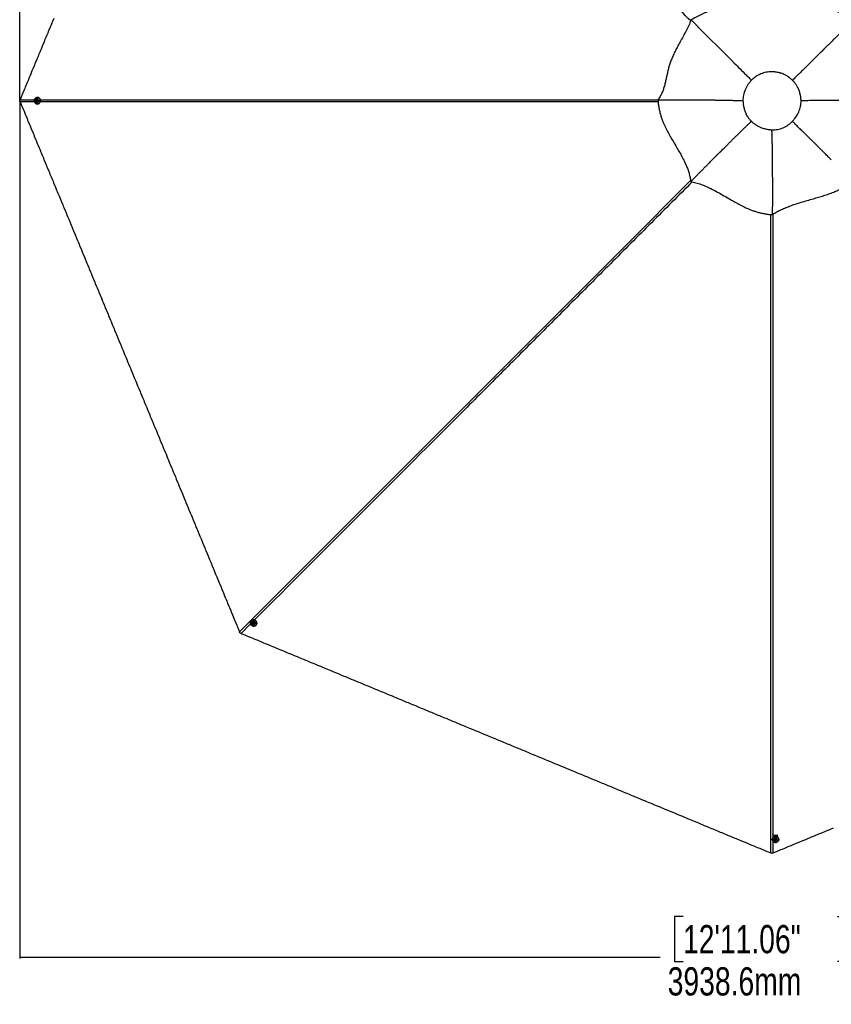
# Model space of a CAD drawing. Header units: millimetres. Extents: x 20 to 26560, y 40 to 18133.
# Tile 50 of 97: x 1221 to 5538, y 8462 to 13695. Entities that reach past the tile are written whole.
import ezdxf

# ---------------------------------------------------------------- set-up
doc = ezdxf.new("R2010")
doc.units = ezdxf.units.MM
doc.header["$LTSCALE"] = 2
doc.layers.add('COMPONENT_GEOMETRY', color=7, linetype='Continuous')
doc.styles.add('SLDTEXTSTYLE0', font='TXT', dxfattribs={"width": 0.75})
doc.dimstyles.new('SLDDIMSTYLE0', dxfattribs={"dimtxt": 150, "dimasz": 6.604, "dimexe": 0, "dimexo": 0.0625, "dimgap": 37.5, "dimtad": 0, "dimtih": 1, "dimtoh": 1, "dimdec": 1, "dimrnd": 1e-09, "dimzin": 12, "dimdsep": 46, "dimtxsty": 'SLDTEXTSTYLE0', "dimsah": 1, "dimcen": 0.09, "dimadec": 0, "dimazin": 3, "dimtfac": 1, "dimtdec": 1, "dimtofl": 0, "dimtmove": 0, "dimatfit": 3, "dimfxl": 1, "dimfrac": 2, "dimtolj": 1, "dimtzin": 12, "dimarcsym": 0})
doc.dimstyles.new('SLDDIMSTYLE1', dxfattribs={"dimtxt": 150, "dimasz": 6.604, "dimexe": 0, "dimexo": 0.0625, "dimgap": 37.5, "dimtad": 0, "dimtih": 1, "dimtoh": 1, "dimdec": 0, "dimrnd": 1e-09, "dimzin": 12, "dimdsep": 46, "dimtxsty": 'SLDTEXTSTYLE0', "dimsah": 1, "dimcen": 0.09, "dimadec": 0, "dimazin": 3, "dimtfac": 1, "dimtdec": 0, "dimtofl": 0, "dimtmove": 0, "dimatfit": 3, "dimfxl": 1, "dimfrac": 2, "dimtolj": 1, "dimtzin": 12, "dimarcsym": 0})

# ---------------------------------------------------------------- blocks, each defined once
blk = doc.blocks.new('_D')
at = {"layer": 'COMPONENT_GEOMETRY', "color": 7}
for p, q in [((1221.2, 13261.9), (1221.2, 8705.5)), ((9098.5, 12624.4), (9098.5, 8705.5)), ((4748.9, 8927.8), (4703.2, 8927.8)), ((4703.2, 8927.8), (4703.2, 8689.7)), ((5570.8, 8927.8), (5616.5, 8927.8)), ((5616.5, 8927.8), (5616.5, 8689.7)), ((1221.2, 8711.8), (4627, 8711.8)), ((4703.2, 8689.7), (4748.9, 8689.7)), ((5616.5, 8689.7), (5570.8, 8689.7)), ((9098.5, 8711.8), (5692.6, 8711.8))]:
    blk.add_line(p, q, dxfattribs=at)
for points in [[(1221.2, 8711.8), (1227.8, 8710.8), (1227.8, 8712.8)], [(9098.5, 8711.8), (9091.9, 8712.8), (9091.9, 8710.8)]]:
    blk.add_solid(points, dxfattribs=at)
at = {"layer": 'COMPONENT_GEOMETRY', "color": 7, "char_height": 150, "attachment_point": 1, "style": 'SLDTEXTSTYLE0'}
for s, insert in [('12\'11.06"', (4748.9, 8883.1)), ('3938.6mm', (4667.5, 8658.7))]:
    blk.add_mtext(s, dxfattribs=dict(at, insert=insert))
blk = doc.blocks.new('_D_1')
at = {"layer": 'COMPONENT_GEOMETRY', "color": 7}
for p, q in [((8687.5, 18132.8), (8641.8, 18132.8)), ((8641.8, 18132.8), (8641.8, 17894.7)), ((9509.4, 18132.8), (9555.1, 18132.8)), ((9555.1, 18132.8), (9555.1, 17894.7)), ((1221.2, 13267), (1221.2, 17923.1)), ((1221.2, 17916.7), (8565.7, 17916.7)), ((16975.8, 17916.7), (9631.2, 17916.7)), ((16975.8, 13267), (16975.8, 17923.1)), ((8641.8, 17894.7), (8687.5, 17894.7)), ((9555.1, 17894.7), (9509.4, 17894.7))]:
    blk.add_line(p, q, dxfattribs=at)
for points in [[(1221.2, 17916.7), (1227.8, 17915.7), (1227.8, 17917.8)], [(16975.8, 17916.7), (16969.1, 17917.8), (16969.1, 17915.7)]]:
    blk.add_solid(points, dxfattribs=at)
at = {"layer": 'COMPONENT_GEOMETRY', "color": 7, "char_height": 150, "attachment_point": 1, "style": 'SLDTEXTSTYLE0'}
for s, insert in [('25\'10.13"', (8687.5, 18088)), ('7877mm', (8689.3, 17863.6))]:
    blk.add_mtext(s, dxfattribs=dict(at, insert=insert))

msp = doc.modelspace()

# ---------------------------------------------------------------- linework, layer by layer
at = {"color": 8, "linetype": 'Continuous', "lineweight": 25}
for p, q in [((1223.33, 13270.01), (1299.86, 13270.01)), ((1299.72, 13258.85), (1223.33, 13258.85)), ((2449.12, 10484.13), (2398.32, 10433.32)), ((5227.12, 9329.13), (5227.12, 9266.22)), ((5241.22, 9357.29), (5241.22, 9355.77))]:
    msp.add_line(p, q, dxfattribs=at)
at = {"color": 7, "linetype": 'Continuous', "lineweight": 25}
for p, q in [((1309.87, 13263.02), (1310.2, 13266.47)), ((1312.5, 13260.99), (1309.87, 13263.02)), ((1310.96, 13263.02), (1309.87, 13263.02)), ((1310.2, 13266.47), (1313.17, 13267.88)), ((1311.29, 13266.47), (1310.2, 13266.47)), ((1310.96, 13263.02), (1311.13, 13264.74)), ((1312.27, 13262), (1310.96, 13263.02)), ((1311.13, 13264.74), (1311.29, 13266.47)), ((1311.29, 13266.47), (1312.78, 13267.17)), ((1313.17, 13261.31), (1312.27, 13262)), ((1315.46, 13262.4), (1312.5, 13260.99)), ((1312.78, 13267.17), (1313.58, 13267.56)), ((1313.17, 13267.88), (1315.79, 13265.84)), ((1314.75, 13273.93), (1314.49, 13273.93)), ((1314.49, 13254.93), (1314.75, 13254.93)), ((1316.25, 13281.93), (1315.13, 13281.93)), ((1315.13, 13246.93), (1316.25, 13246.93)), ((1315.79, 13265.84), (1315.46, 13262.4)), ((4614.92, 13268.79), (4615.56, 13268.8)), ((4615.61, 13268.21), (4614.92, 13268.79)), ((4789.99, 12834.41), (4790.08, 12834.5)), ((5225.56, 12659.19), (5225.57, 12660.86)), ((2453.47, 10501.44), (2452.68, 10500.65)), ((2458.07, 10494.72), (2457.88, 10494.53)), ((2460.13, 10486.22), (2461.23, 10489.32)), ((2460.9, 10486.99), (2460.13, 10486.22)), ((2462.33, 10483.55), (2460.13, 10486.22)), ((2460.9, 10486.99), (2461.45, 10488.54)), ((2462, 10485.66), (2460.9, 10486.99)), ((2461.23, 10489.32), (2464.53, 10489.74)), ((2461.45, 10488.54), (2461.75, 10489.38)), ((2463.1, 10484.32), (2462, 10485.66)), ((2463.1, 10484.32), (2462.33, 10483.55)), ((2465.63, 10483.97), (2462.33, 10483.55)), ((2464.75, 10484.53), (2463.1, 10484.32)), ((2464.53, 10489.74), (2466.72, 10487.06)), ((2465.88, 10484.67), (2464.75, 10484.53)), ((2466.72, 10487.06), (2465.63, 10483.97)), ((2471.32, 10481.1), (2471.51, 10481.29)), ((2477.43, 10475.9), (2478.22, 10476.69)), ((5223.72, 9339.47), (5223.72, 9338.35)), ((5228.8, 9358.65), (5228.79, 9358.82)), ((5231.72, 9337.97), (5231.72, 9337.7)), ((5237.77, 9336.38), (5239.8, 9339.01)), ((5239.18, 9333.42), (5237.77, 9336.38)), ((5238.48, 9335.99), (5238.09, 9336.8)), ((5239.18, 9334.51), (5238.48, 9335.99)), ((5239.18, 9334.51), (5239.18, 9333.42)), ((5240.91, 9334.34), (5239.18, 9334.51)), ((5242.63, 9333.08), (5239.18, 9333.42)), ((5239.8, 9339.01), (5243.25, 9338.67)), ((5242.63, 9334.17), (5240.91, 9334.34)), ((5244.66, 9335.71), (5242.63, 9333.08)), ((5243.65, 9335.49), (5242.63, 9334.17)), ((5242.63, 9334.17), (5242.63, 9333.08)), ((5243.25, 9338.67), (5244.66, 9335.71)), ((5244.34, 9336.39), (5243.65, 9335.49)), ((5250.72, 9337.7), (5250.72, 9337.97)), ((5253.63, 9358.65), (5253.65, 9358.82)), ((5258.72, 9338.35), (5258.72, 9339.47))]:
    msp.add_line(p, q, dxfattribs=at)
at = {"color": 7, "linetype": 'Continuous', "lineweight": 25, "flags": 128}
for points in [[(1402.19, 13701.82), (1395.76, 13686.31), (1392.55, 13678.55), (1386.12, 13663.03), (1382.91, 13655.27), (1376.48, 13639.75), (1373.27, 13632), (1370.05, 13624.24), (1363.63, 13608.72), (1360.41, 13600.96), (1353.98, 13585.44), (1350.77, 13577.68), (1344.34, 13562.17), (1341.13, 13554.41), (1334.7, 13538.89), (1331.49, 13531.13), (1328.27, 13523.37), (1321.85, 13507.86), (1318.63, 13500.1), (1312.2, 13484.58), (1308.99, 13476.82), (1302.56, 13461.3), (1299.35, 13453.54), (1292.92, 13438.03), (1289.71, 13430.27), (1286.49, 13422.51), (1280.07, 13406.99), (1276.85, 13399.23), (1270.42, 13383.72), (1267.21, 13375.96), (1260.78, 13360.44), (1257.57, 13352.68), (1251.14, 13337.16), (1247.93, 13329.4), (1244.71, 13321.65), (1238.29, 13306.13), (1235.07, 13298.37), (1229.2, 13284.19), (1223.33, 13270.01)], [(1223.33, 13258.85), (1224.93, 13254.97), (1231.36, 13239.45), (1234.58, 13231.69), (1241, 13216.18), (1244.22, 13208.42), (1250.64, 13192.9), (1253.86, 13185.14), (1260.29, 13169.62), (1263.5, 13161.87), (1266.71, 13154.11), (1273.14, 13138.59), (1276.36, 13130.83), (1282.78, 13115.31), (1286, 13107.55), (1292.42, 13092.04), (1295.64, 13084.28), (1298.85, 13076.52), (1305.28, 13061), (1308.49, 13053.24), (1314.92, 13037.73), (1318.13, 13029.97), (1324.56, 13014.45), (1327.78, 13006.69), (1334.2, 12991.17), (1337.42, 12983.41), (1340.63, 12975.66), (1347.06, 12960.14), (1350.27, 12952.38), (1356.7, 12936.86), (1359.91, 12929.1), (1366.34, 12913.59), (1369.56, 12905.83), (1375.98, 12890.31), (1379.2, 12882.55), (1382.41, 12874.79), (1388.84, 12859.27), (1392.05, 12851.52), (1398.48, 12836), (1401.69, 12828.24), (1408.12, 12812.72), (1411.34, 12804.96), (1417.76, 12789.45), (1420.98, 12781.69), (1424.19, 12773.93), (1430.62, 12758.41), (1433.83, 12750.65), (1440.26, 12735.13), (1443.47, 12727.38), (1449.9, 12711.86), (1453.12, 12704.1), (1456.33, 12696.34), (1462.76, 12680.82), (1465.97, 12673.06), (1472.4, 12657.55), (1475.61, 12649.79), (1482.04, 12634.27), (1485.25, 12626.51), (1491.68, 12610.99), (1494.89, 12603.24), (1498.11, 12595.48), (1504.54, 12579.96), (1507.75, 12572.2), (1514.18, 12556.68), (1517.39, 12548.92), (1523.82, 12533.41), (1527.03, 12525.65), (1533.46, 12510.13), (1536.67, 12502.37), (1539.89, 12494.61), (1546.32, 12479.1), (1549.53, 12471.34), (1555.96, 12455.82), (1559.17, 12448.06), (1565.6, 12432.54), (1568.81, 12424.78), (1575.24, 12409.27), (1578.45, 12401.51), (1581.67, 12393.75), (1588.09, 12378.23), (1591.31, 12370.47), (1597.74, 12354.96), (1600.95, 12347.2), (1607.38, 12331.68), (1610.59, 12323.92), (1613.81, 12316.16), (1620.23, 12300.64), (1623.45, 12292.89), (1629.87, 12277.37), (1633.09, 12269.61), (1639.52, 12254.09), (1642.73, 12246.33), (1649.16, 12230.81), (1652.37, 12223.06), (1655.58, 12215.3), (1662.01, 12199.78), (1665.23, 12192.02), (1671.65, 12176.5), (1674.87, 12168.74), (1681.3, 12153.23), (1684.51, 12145.47), (1690.94, 12129.95), (1694.15, 12122.19), (1697.36, 12114.43), (1703.79, 12098.92), (1707.01, 12091.16), (1713.43, 12075.64), (1716.65, 12067.88), (1723.07, 12052.36), (1726.29, 12044.6), (1732.72, 12029.09), (1735.93, 12021.33), (1739.14, 12013.57), (1745.57, 11998.05), (1748.78, 11990.29), (1755.21, 11974.78), (1758.43, 11967.02), (1764.85, 11951.5), (1768.07, 11943.74), (1771.28, 11935.98), (1777.71, 11920.46), (1780.92, 11912.71), (1787.35, 11897.19), (1790.56, 11889.43), (1796.99, 11873.91), (1800.21, 11866.15), (1806.63, 11850.64), (1809.85, 11842.88), (1813.06, 11835.12), (1819.49, 11819.6), (1822.7, 11811.84), (1829.13, 11796.32), (1832.34, 11788.57), (1838.77, 11773.05), (1841.98, 11765.29), (1848.41, 11749.77), (1851.63, 11742.01), (1854.84, 11734.25), (1861.27, 11718.74), (1864.48, 11710.98), (1870.91, 11695.46), (1874.12, 11687.7), (1880.55, 11672.18), (1883.76, 11664.42), (1890.19, 11648.91), (1893.41, 11641.15), (1896.62, 11633.39), (1903.05, 11617.87), (1906.26, 11610.11), (1912.69, 11594.6), (1915.9, 11586.84), (1922.33, 11571.32), (1925.54, 11563.56), (1928.76, 11555.8), (1935.18, 11540.28), (1938.4, 11532.53), (1944.83, 11517.01), (1948.04, 11509.25), (1954.47, 11493.73), (1957.68, 11485.97), (1964.11, 11470.46), (1967.32, 11462.7), (1970.54, 11454.94), (1976.96, 11439.42), (1980.18, 11431.66), (1986.6, 11416.14), (1989.82, 11408.39), (1996.25, 11392.87), (1999.46, 11385.11), (2005.89, 11369.59), (2009.1, 11361.83), (2012.31, 11354.07), (2018.74, 11338.56), (2021.96, 11330.8), (2028.38, 11315.28), (2031.6, 11307.52), (2038.03, 11292), (2041.24, 11284.24), (2047.67, 11268.73), (2050.88, 11260.97), (2054.09, 11253.21), (2060.52, 11237.69), (2063.74, 11229.93), (2070.16, 11214.42), (2073.38, 11206.66), (2079.8, 11191.14), (2083.02, 11183.38), (2086.23, 11175.62), (2092.66, 11160.1), (2095.87, 11152.35), (2102.3, 11136.83), (2105.51, 11129.07), (2111.94, 11113.55), (2115.16, 11105.79), (2121.58, 11090.28), (2124.8, 11082.52), (2128.01, 11074.76), (2134.44, 11059.24), (2137.65, 11051.48), (2144.08, 11035.96), (2147.29, 11028.21), (2153.72, 11012.69), (2156.93, 11004.93), (2163.36, 10989.41), (2166.58, 10981.65), (2169.79, 10973.89), (2176.22, 10958.38), (2179.43, 10950.62), (2185.86, 10935.1), (2189.07, 10927.34), (2195.5, 10911.82), (2198.71, 10904.06), (2205.14, 10888.55), (2208.35, 10880.79), (2211.57, 10873.03), (2218, 10857.51), (2221.21, 10849.75), (2227.64, 10834.24), (2230.85, 10826.48), (2237.28, 10810.96), (2240.49, 10803.2), (2243.71, 10795.44), (2250.13, 10779.92), (2253.35, 10772.17), (2259.77, 10756.65), (2262.99, 10748.89), (2269.42, 10733.37), (2272.63, 10725.61), (2279.06, 10710.1), (2282.27, 10702.34), (2285.48, 10694.58), (2291.91, 10679.06), (2295.13, 10671.3), (2301.55, 10655.78), (2304.77, 10648.03), (2311.2, 10632.51), (2314.41, 10624.75), (2320.84, 10609.23), (2324.05, 10601.47), (2327.26, 10593.71), (2333.69, 10578.2), (2336.91, 10570.44), (2343.33, 10554.92), (2346.55, 10547.16), (2352.97, 10531.64), (2356.19, 10523.88), (2362.62, 10508.37), (2365.83, 10500.61), (2369.04, 10492.85), (2375.47, 10477.33), (2378.68, 10469.57), (2384.56, 10455.4), (2390.43, 10441.22)], [(1315.13, 13246.93), (1311.83, 13247.29), (1308.67, 13248.35), (1305.77, 13250.07), (1303.25, 13252.38), (1301.22, 13255.18), (1299.76, 13258.35), (1298.93, 13261.78), (1298.76, 13265.32), (1299.26, 13268.82), (1300.41, 13272.14), (1302.17, 13275.14), (1304.45, 13277.71), (1307.18, 13279.73), (1310.22, 13281.13), (1313.47, 13281.84), (1316.79, 13281.84), (1320.04, 13281.13), (1323.09, 13279.73), (1325.81, 13277.71), (1328.1, 13275.14), (1329.85, 13272.14), (1331.01, 13268.82), (1331.51, 13265.32), (1331.34, 13261.78), (1330.51, 13258.35), (1329.05, 13255.18), (1327.02, 13252.38), (1324.5, 13250.07), (1321.6, 13248.35), (1318.43, 13247.29), (1315.13, 13246.93)], [(1314.99, 13247.33), (1318.22, 13247.68), (1321.31, 13248.72), (1324.15, 13250.4), (1326.61, 13252.65), (1328.59, 13255.39), (1330.02, 13258.49), (1330.83, 13261.84), (1330.99, 13265.3), (1330.5, 13268.72), (1329.38, 13271.96), (1327.66, 13274.9), (1325.43, 13277.41), (1322.77, 13279.38), (1319.79, 13280.75), (1316.61, 13281.44), (1313.37, 13281.44), (1310.2, 13280.75), (1307.22, 13279.38), (1304.56, 13277.41), (1302.32, 13274.9), (1300.61, 13271.96), (1299.48, 13268.72), (1298.99, 13265.3), (1299.16, 13261.84), (1299.97, 13258.49), (1301.4, 13255.39), (1303.38, 13252.65), (1305.84, 13250.4), (1308.68, 13248.72), (1311.77, 13247.68), (1314.99, 13247.33)], [(1305.64, 13265.41), (1305.72, 13262.83), (1306.45, 13260.36), (1307.77, 13258.2), (1309.6, 13256.49), (1311.79, 13255.38), (1314.17, 13254.94), (1316.59, 13255.2), (1318.84, 13256.15), (1320.77, 13257.71), (1322.24, 13259.77), (1323.13, 13262.17), (1323.38, 13264.75), (1322.98, 13267.3), (1321.94, 13269.63), (1320.35, 13271.58), (1318.32, 13273.01), (1316.01, 13273.79), (1313.59, 13273.88), (1311.23, 13273.27), (1309.12, 13272.01), (1307.4, 13270.18), (1306.21, 13267.93), (1305.64, 13265.41)], [(1308.4, 13264.92), (1308.57, 13263.08), (1309.38, 13261.44), (1310.71, 13260.26), (1312.37, 13259.71), (1314.1, 13259.88), (1315.64, 13260.74), (1316.74, 13262.17), (1317.26, 13263.94), (1317.1, 13265.79), (1316.29, 13267.43), (1314.95, 13268.61), (1313.29, 13269.16), (1311.56, 13268.99), (1310.03, 13268.12), (1308.92, 13266.69), (1308.4, 13264.92)], [(2477.43, 10475.9), (2474.84, 10473.82), (2471.86, 10472.33), (2468.59, 10471.49), (2465.18, 10471.34), (2461.76, 10471.89), (2458.48, 10473.1), (2455.47, 10474.94), (2452.85, 10477.32), (2450.73, 10480.15), (2449.2, 10483.31), (2448.31, 10486.68), (2448.12, 10490.11), (2448.61, 10493.46), (2449.78, 10496.61), (2451.57, 10499.41), (2453.92, 10501.76), (2456.72, 10503.55), (2459.86, 10504.72), (2463.22, 10505.21), (2466.65, 10505.01), (2470.02, 10504.13), (2473.18, 10502.6), (2476.01, 10500.48), (2478.39, 10497.86), (2480.23, 10494.85), (2481.44, 10491.56), (2481.98, 10488.15), (2481.84, 10484.74), (2481, 10481.47), (2479.51, 10478.48), (2477.43, 10475.9)], [(2477.05, 10476.08), (2479.08, 10478.61), (2480.54, 10481.53), (2481.35, 10484.72), (2481.5, 10488.05), (2480.97, 10491.39), (2479.78, 10494.6), (2477.99, 10497.54), (2475.66, 10500.1), (2472.89, 10502.17), (2469.8, 10503.67), (2466.51, 10504.53), (2463.16, 10504.73), (2459.88, 10504.24), (2456.81, 10503.1), (2454.07, 10501.35), (2451.78, 10499.06), (2450.03, 10496.32), (2448.89, 10493.25), (2448.4, 10489.97), (2448.6, 10486.62), (2449.46, 10483.33), (2450.96, 10480.24), (2453.03, 10477.47), (2455.59, 10475.14), (2458.53, 10473.35), (2461.74, 10472.16), (2465.08, 10471.63), (2468.41, 10471.78), (2471.6, 10472.59), (2474.52, 10474.05), (2477.05, 10476.08)], [(2478.75, 10477.25), (2480.3, 10479.28), (2481.79, 10482.26), (2482.63, 10485.53), (2482.78, 10488.94), (2482.23, 10492.36), (2481.02, 10495.64), (2479.18, 10498.65), (2476.8, 10501.27), (2473.97, 10503.39), (2470.81, 10504.92), (2467.44, 10505.8), (2464.01, 10506), (2460.65, 10505.51), (2457.51, 10504.34), (2454.71, 10502.55), (2453.47, 10501.44)], [(2457.65, 10482.25), (2459.53, 10480.48), (2461.79, 10479.25), (2464.26, 10478.66), (2466.76, 10478.74), (2469.09, 10479.5), (2471.09, 10480.88), (2472.61, 10482.77), (2473.54, 10485.03), (2473.8, 10487.5), (2473.38, 10490), (2472.31, 10492.33), (2470.67, 10494.33), (2468.58, 10495.84), (2466.19, 10496.76), (2463.68, 10497.02), (2461.25, 10496.59), (2459.06, 10495.51), (2457.28, 10493.86), (2456.05, 10491.77), (2455.45, 10489.38), (2455.52, 10486.87), (2456.28, 10484.44), (2457.65, 10482.25)], [(2459.95, 10483.86), (2461.37, 10482.67), (2463.1, 10482.08), (2464.88, 10482.19), (2466.44, 10482.98), (2467.55, 10484.32), (2468.02, 10486.02), (2467.8, 10487.81), (2466.91, 10489.43), (2465.49, 10490.62), (2463.76, 10491.2), (2461.97, 10491.1), (2460.41, 10490.31), (2459.31, 10488.97), (2458.84, 10487.27), (2459.06, 10485.48), (2459.95, 10483.86)], [(2398.32, 10433.32), (2402.2, 10431.72), (2417.72, 10425.29), (2425.48, 10422.08), (2441, 10415.65), (2448.75, 10412.43), (2464.27, 10406.01), (2472.03, 10402.79), (2487.55, 10396.37), (2495.31, 10393.15), (2503.07, 10389.94), (2518.58, 10383.51), (2526.34, 10380.3), (2541.86, 10373.87), (2549.62, 10370.66), (2565.14, 10364.23), (2572.9, 10361.01), (2580.65, 10357.8), (2596.17, 10351.37), (2603.93, 10348.16), (2619.45, 10341.73), (2627.21, 10338.52), (2642.72, 10332.09), (2650.48, 10328.88), (2666, 10322.45), (2673.76, 10319.24), (2681.52, 10316.02), (2697.04, 10309.59), (2704.79, 10306.38), (2720.31, 10299.95), (2728.07, 10296.74), (2743.59, 10290.31), (2751.35, 10287.1), (2766.86, 10280.67), (2774.62, 10277.46), (2782.38, 10274.24), (2797.9, 10267.82), (2805.66, 10264.6), (2821.18, 10258.17), (2828.93, 10254.96), (2844.45, 10248.53), (2852.21, 10245.32), (2867.73, 10238.89), (2875.49, 10235.68), (2883.25, 10232.46), (2898.76, 10226.04), (2906.52, 10222.82), (2922.04, 10216.4), (2929.8, 10213.18), (2945.32, 10206.75), (2953.08, 10203.54), (2960.83, 10200.33), (2976.35, 10193.9), (2984.11, 10190.69), (2999.63, 10184.26), (3007.39, 10181.04), (3022.9, 10174.62), (3030.66, 10171.4), (3046.18, 10164.98), (3053.94, 10161.76), (3061.7, 10158.55), (3077.22, 10152.12), (3084.97, 10148.91), (3100.49, 10142.48), (3108.25, 10139.27), (3123.77, 10132.84), (3131.53, 10129.62), (3147.04, 10123.2), (3154.8, 10119.98), (3162.56, 10116.77), (3178.08, 10110.34), (3185.84, 10107.13), (3201.36, 10100.7), (3209.11, 10097.49), (3224.63, 10091.06), (3232.39, 10087.84), (3247.91, 10081.42), (3255.67, 10078.2), (3263.43, 10074.99), (3278.94, 10068.56), (3286.7, 10065.35), (3302.22, 10058.92), (3309.98, 10055.71), (3325.5, 10049.28), (3333.26, 10046.07), (3341.01, 10042.85), (3356.53, 10036.42), (3364.29, 10033.21), (3379.81, 10026.78), (3387.57, 10023.57), (3403.08, 10017.14), (3410.84, 10013.93), (3426.36, 10007.5), (3434.12, 10004.29), (3441.88, 10001.07), (3457.4, 9994.65), (3465.15, 9991.43), (3480.67, 9985), (3488.43, 9981.79), (3503.95, 9975.36), (3511.71, 9972.15), (3527.22, 9965.72), (3534.98, 9962.51), (3542.74, 9959.29), (3558.26, 9952.87), (3566.02, 9949.65), (3581.54, 9943.22), (3589.29, 9940.01), (3604.81, 9933.58), (3612.57, 9930.37), (3628.09, 9923.94), (3635.85, 9920.73), (3643.61, 9917.51), (3659.12, 9911.09), (3666.88, 9907.87), (3682.4, 9901.45), (3690.16, 9898.23), (3705.68, 9891.8), (3713.44, 9888.59), (3721.19, 9885.38), (3736.71, 9878.95), (3744.47, 9875.74), (3759.99, 9869.31), (3767.75, 9866.09), (3783.26, 9859.67), (3791.02, 9856.45), (3806.54, 9850.03), (3814.3, 9846.81), (3822.06, 9843.6), (3837.58, 9837.17), (3845.33, 9833.96), (3860.85, 9827.53), (3868.61, 9824.31), (3884.13, 9817.89), (3891.89, 9814.67), (3907.4, 9808.25), (3915.16, 9805.03), (3922.92, 9801.82), (3938.44, 9795.39), (3946.2, 9792.18), (3961.72, 9785.75), (3969.47, 9782.54), (3984.99, 9776.11), (3992.75, 9772.89), (4008.27, 9766.47), (4016.03, 9763.25), (4023.79, 9760.04), (4039.3, 9753.61), (4047.06, 9750.4), (4062.58, 9743.97), (4070.34, 9740.76), (4085.86, 9734.33), (4093.61, 9731.11), (4101.37, 9727.9), (4116.89, 9721.47), (4124.65, 9718.26), (4140.17, 9711.83), (4147.93, 9708.62), (4163.44, 9702.19), (4171.2, 9698.98), (4186.72, 9692.55), (4194.48, 9689.34), (4202.24, 9686.12), (4217.76, 9679.69), (4225.51, 9676.48), (4241.03, 9670.05), (4248.79, 9666.84), (4264.31, 9660.41), (4272.07, 9657.2), (4287.58, 9650.77), (4295.34, 9647.56), (4303.1, 9644.34), (4318.62, 9637.91), (4326.38, 9634.7), (4341.9, 9628.27), (4349.65, 9625.06), (4365.17, 9618.63), (4372.93, 9615.42), (4388.45, 9608.99), (4396.21, 9605.78), (4403.97, 9602.56), (4419.48, 9596.14), (4427.24, 9592.92), (4442.76, 9586.49), (4450.52, 9583.28), (4466.04, 9576.85), (4473.79, 9573.64), (4481.55, 9570.42), (4497.07, 9564), (4504.83, 9560.78), (4520.35, 9554.36), (4528.11, 9551.14), (4543.62, 9544.71), (4551.38, 9541.5), (4566.9, 9535.07), (4574.66, 9531.86), (4582.42, 9528.65), (4597.93, 9522.22), (4605.69, 9519), (4621.21, 9512.58), (4628.97, 9509.36), (4644.49, 9502.93), (4652.25, 9499.72), (4667.76, 9493.29), (4675.52, 9490.08), (4683.28, 9486.87), (4698.8, 9480.44), (4706.56, 9477.22), (4722.07, 9470.8), (4729.83, 9467.58), (4745.35, 9461.16), (4753.11, 9457.94), (4768.63, 9451.51), (4776.39, 9448.3), (4784.14, 9445.09), (4799.66, 9438.66), (4807.42, 9435.44), (4822.94, 9429.02), (4830.7, 9425.8), (4846.21, 9419.38), (4853.97, 9416.16), (4861.73, 9412.95), (4877.25, 9406.52), (4885.01, 9403.31), (4900.53, 9396.88), (4908.28, 9393.67), (4923.8, 9387.24), (4931.56, 9384.02), (4947.08, 9377.6), (4954.84, 9374.38), (4962.6, 9371.17), (4978.11, 9364.74), (4985.87, 9361.53), (5001.39, 9355.1), (5009.15, 9351.89), (5024.67, 9345.46), (5032.42, 9342.24), (5047.94, 9335.82), (5055.7, 9332.6), (5063.46, 9329.39), (5078.98, 9322.96), (5086.74, 9319.75), (5102.25, 9313.32), (5110.01, 9310.11), (5125.53, 9303.68), (5133.29, 9300.46), (5148.81, 9294.04), (5156.57, 9290.82), (5164.32, 9287.61), (5179.84, 9281.18), (5187.6, 9277.97), (5201.78, 9272.09), (5215.96, 9266.22)], [(5227.12, 9266.22), (5231, 9267.83), (5246.52, 9274.26), (5254.27, 9277.47), (5269.79, 9283.9), (5277.55, 9287.11), (5293.07, 9293.54), (5300.83, 9296.75), (5308.59, 9299.97), (5324.1, 9306.4), (5331.86, 9309.61), (5347.38, 9316.04), (5355.14, 9319.25), (5370.66, 9325.68), (5378.41, 9328.89), (5386.17, 9332.11), (5401.69, 9338.53), (5409.45, 9341.75), (5424.97, 9348.17), (5432.73, 9351.39), (5448.24, 9357.82), (5456, 9361.03), (5471.52, 9367.46), (5479.28, 9370.67), (5487.04, 9373.89), (5502.55, 9380.31), (5510.31, 9383.53), (5525.83, 9389.95), (5533.59, 9393.17), (5549.11, 9399.6)], [(5258.7, 9340.24), (5258.36, 9342.77), (5257.3, 9345.93), (5255.58, 9348.83), (5253.27, 9351.35), (5250.47, 9353.38), (5247.29, 9354.84), (5243.87, 9355.67), (5240.33, 9355.84), (5236.83, 9355.34), (5233.51, 9354.19), (5230.51, 9352.43), (5227.94, 9350.15), (5225.92, 9347.42), (5224.52, 9344.37), (5223.81, 9341.13), (5223.72, 9339.47)], [(5258.72, 9338.35), (5258.36, 9335.05), (5257.3, 9331.88), (5255.58, 9328.98), (5253.27, 9326.46), (5250.47, 9324.43), (5247.29, 9322.97), (5243.87, 9322.14), (5240.33, 9321.97), (5236.83, 9322.48), (5233.51, 9323.63), (5230.51, 9325.38), (5227.94, 9327.67), (5225.92, 9330.39), (5224.52, 9333.44), (5223.81, 9336.69), (5223.81, 9340.01), (5224.52, 9343.26), (5225.92, 9346.31), (5227.94, 9349.03), (5230.51, 9351.31), (5233.51, 9353.07), (5236.83, 9354.22), (5240.33, 9354.72), (5243.87, 9354.55), (5247.29, 9353.72), (5250.47, 9352.26), (5253.27, 9350.23), (5255.58, 9347.71), (5257.3, 9344.81), (5258.36, 9341.65), (5258.72, 9338.35)], [(5258.32, 9338.21), (5257.97, 9341.43), (5256.93, 9344.53), (5255.25, 9347.36), (5253, 9349.82), (5250.26, 9351.8), (5247.16, 9353.23), (5243.81, 9354.04), (5240.35, 9354.21), (5236.93, 9353.72), (5233.69, 9352.59), (5230.75, 9350.88), (5228.24, 9348.64), (5226.27, 9345.98), (5224.9, 9343), (5224.2, 9339.83), (5224.2, 9336.59), (5224.9, 9333.41), (5226.27, 9330.43), (5228.24, 9327.77), (5230.75, 9325.54), (5233.69, 9323.82), (5236.93, 9322.7), (5240.35, 9322.21), (5243.81, 9322.37), (5247.16, 9323.18), (5250.26, 9324.61), (5253, 9326.6), (5255.25, 9329.06), (5256.93, 9331.89), (5257.97, 9334.98), (5258.32, 9338.21)], [(5228.79, 9362.4), (5228.22, 9362.56), (5227.71, 9362.74), (5227.27, 9362.93), (5226.9, 9363.15), (5226.6, 9363.38), (5226.39, 9363.62), (5226.26, 9363.87), (5226.22, 9364.12)], [(5240.23, 9328.85), (5242.82, 9328.93), (5245.29, 9329.66), (5247.45, 9330.99), (5249.15, 9332.81), (5250.27, 9335), (5250.71, 9337.39), (5250.45, 9339.8), (5249.5, 9342.06), (5247.94, 9343.99), (5245.88, 9345.46), (5243.48, 9346.35), (5240.9, 9346.6), (5238.35, 9346.19), (5236.02, 9345.15), (5234.06, 9343.56), (5232.64, 9341.54), (5231.86, 9339.23), (5231.77, 9336.8), (5232.38, 9334.45), (5233.64, 9332.33), (5235.47, 9330.62), (5237.72, 9329.43), (5240.23, 9328.85)], [(5240.73, 9331.62), (5242.57, 9331.78), (5244.21, 9332.59), (5245.39, 9333.93), (5245.94, 9335.59), (5245.77, 9337.32), (5244.91, 9338.85), (5243.48, 9339.96), (5241.71, 9340.47), (5239.86, 9340.31), (5238.22, 9339.5), (5237.04, 9338.17), (5236.49, 9336.51), (5236.66, 9334.78), (5237.53, 9333.24), (5238.96, 9332.13), (5240.73, 9331.62)]]:
    msp.add_lwpolyline(points, dxfattribs=at)
at = {"color": 8, "linetype": 'Continuous', "lineweight": 25, "flags": 128}
for points in [[(1331.53, 13270.01), (3383.87, 13269.95), (3666.8, 13269.93), (3949.73, 13269.9), (4232.65, 13269.85), (4515.57, 13269.77), (4615.57, 13269.7)], [(2390.43, 10441.22), (3918.21, 11968.91), (4118.28, 12168.95), (4318.36, 12368.99), (4518.46, 12569.01), (4718.57, 12769.01), (4789.22, 12839.57)], [(5215.96, 9266.22), (5216.02, 11426.77), (5216.04, 11709.69), (5216.07, 11992.62), (5216.12, 12275.54), (5216.2, 12558.46), (5216.27, 12659.81)]]:
    msp.add_lwpolyline(points, dxfattribs=at)
at = {"color": 7, "linetype": 'Continuous', "lineweight": 25}
for centre, radius, start, end in [((1314.19, 13264.42), 3.08, 173.92669, 231.47856), ((1314.11, 13264.49), 2.99, 116.42653, 175.20824), ((1313.94, 13264.14), 2.71, 232.08265, 260.69253), ((1313.93, 13264.77), 2.67, 93.78587, 115.5584), ((1314.27, 13264.43), 9.51, 272.94121, 87.05879), ((1316.21, 13266.29), 15.64, 58.2184, 89.85576), ((1316.21, 13262.57), 15.64, 270.13653, 301.78947), ((2464.44, 10487.66), 9.51, 317.94121, 132.05879), ((2464.29, 10487.59), 2.99, 161.42653, 220.20824), ((2463.97, 10487.65), 2.67, 138.78587, 160.5584), ((2464.4, 10487.6), 3.08, 218.92669, 276.47856), ((2464.42, 10487.22), 2.71, 277.08265, 305.69253), ((5241.22, 9417.53), 56.51, 257.29456, 282.70544), ((5241.22, 9337.48), 9.51, 2.94121, 177.05879), ((5240.88, 9337.14), 2.67, 183.78587, 205.5584), ((5241.16, 9337.32), 2.99, 206.42653, 265.20824), ((5241.23, 9337.41), 3.08, 263.92669, 321.47856), ((5241.61, 9411), 53.71, 269.57548, 282.92744), ((5241.5, 9337.16), 2.71, 322.08265, 350.69253)]:
    msp.add_arc(centre, radius, start, end, dxfattribs=at)
msp.add_ellipse((5241.22, 9368.08), major_axis=(21.75, -0.39), ratio=0.3494511, start_param=4.7187194, end_param=5.326965, dxfattribs=at)
at = {"color": 8, "linetype": 'Continuous', "lineweight": 25}
for points, knots in [([(4789.73, 13688.8), (4753.88, 13724.6), (4645.24, 13833.1), (4463.89, 14014.4), (4245.6, 14232.61), (4027.34, 14450.84), (3809.08, 14669.07), (3263.44, 15214.67), (2790.56, 15687.53), (2390.43, 16087.65)], [0, 0, 0, 0, 0.04480356, 0.13577456, 0.22674563, 0.31771673, 0.40868784, 0.49965895, 1, 1, 1, 1]), ([(4616.38, 13259.17), (4565.63, 13259.13), (4412, 13259.04), (4155.49, 13259), (3846.84, 13258.95), (3538.2, 13258.92), (3229.55, 13258.91), (2493.89, 13258.87), (1861.11, 13258.86), (1331.21, 13258.85)], [0, 0, 0, 0, 0.04634674, 0.14029836, 0.23425006, 0.32820179, 0.42215353, 0.51610526, 1, 1, 1, 1]), ([(4797.34, 12832.79), (4761.48, 12796.89), (4652.92, 12688.19), (4471.57, 12506.78), (4253.36, 12288.5), (4035.13, 12070.24), (3816.9, 11851.98), (3295.19, 11330.22), (2846.22, 10881.23), (2469.99, 10505)], [0, 0, 0, 0, 0.0462544, 0.1400197, 0.2337852, 0.3275507, 0.4213162, 0.5150817, 1, 1, 1, 1]), ([(5226.8, 12661.56), (5226.83, 12610.05), (5226.93, 12455.66), (5226.97, 12198.38), (5227.02, 11889.74), (5227.05, 11581.09), (5227.06, 11272.44), (5227.1, 10528.31), (5227.11, 9887.06), (5227.12, 9348.69)], [0, 0, 0, 0, 0.0466516, 0.13981723, 0.23298293, 0.32614866, 0.4193144, 0.51248013, 1, 1, 1, 1])]:
    msp.add_open_spline(points, degree=3, knots=knots, dxfattribs=at)
at = {"color": 7, "linetype": 'Continuous', "lineweight": 25}
for points, knots in [([(5652.86, 13690.13), (5650.54, 13692.71), (5645.86, 13697.9), (5637.74, 13705.12), (5628.85, 13711.8), (5619.25, 13717.76), (5609.21, 13722.92), (5597.27, 13727.96), (5583.56, 13732.49), (5568.32, 13736.3), (5553.5, 13739.27), (5539.14, 13741.81), (5525.28, 13744.33), (5511.97, 13747.2), (5499.33, 13750.78), (5487.4, 13755.52), (5476.3, 13762.02), (5465.57, 13769.67), (5454.76, 13778.02), (5443.57, 13786.59), (5431.65, 13794.92), (5418.7, 13802.46), (5404.62, 13808.36), (5389.86, 13812.58), (5374.94, 13815.75), (5360.01, 13818.47), (5345.2, 13821.36), (5330.64, 13824.97), (5316.56, 13829.92), (5303.28, 13836.45), (5290.5, 13843.74), (5277.93, 13851.32), (5265.24, 13858.7), (5253.55, 13864.6), (5242.82, 13868.77), (5233.21, 13871.32), (5223.28, 13872.46), (5213.3, 13871.92), (5203.52, 13870.11), (5191.05, 13866.46), (5176.2, 13860.36), (5159.17, 13851.91), (5142.35, 13843.31), (5125.36, 13835.13), (5108.21, 13827.26), (5083.05, 13816.25), (5049.58, 13802.65), (5007.08, 13786.58), (4963.71, 13770.59), (4919.77, 13753.89), (4876.22, 13735.87), (4833.3, 13716.19), (4805.65, 13701.26), (4791.82, 13693.79)], [0, 0, 0, 0, 0.0118855, 0.0239192, 0.0360375, 0.0481275, 0.0601122, 0.0718989, 0.0891154, 0.1057573, 0.1218487, 0.1374248, 0.1524902, 0.167018, 0.1809712, 0.1943137, 0.207633, 0.2215579, 0.236039, 0.2510345, 0.2665383, 0.2825583, 0.2990117, 0.3153776, 0.3315903, 0.3476629, 0.3636056, 0.3794132, 0.3951036, 0.410771, 0.4264571, 0.442177, 0.4579311, 0.4737336, 0.4843037, 0.4948973, 0.5054982, 0.5160479, 0.5265258, 0.536934, 0.5571615, 0.5772353, 0.5971603, 0.617066, 0.6369962, 0.6569527, 0.704114, 0.7514701, 0.8008876, 0.8505065, 0.9002778, 0.9501346, 1, 1, 1, 1]), ([(4791.82, 13693.79), (4787.87, 13683.99), (4779.9, 13664.21), (4765.37, 13635.26), (4749.73, 13606.27), (4734.62, 13579.2), (4720.74, 13553.89), (4708.41, 13530.33), (4696.83, 13506.31), (4686.87, 13482.96), (4678.66, 13460.37), (4672.27, 13438.74), (4666.96, 13417.17), (4662.27, 13395.86), (4657.77, 13374.91), (4653.03, 13354.44), (4647.6, 13334.56), (4642.08, 13318.3), (4636.78, 13305.54), (4632.21, 13295.96), (4627.09, 13286.66), (4621.32, 13277.56), (4617.08, 13271.75), (4614.92, 13268.79)], [0, 0, 0, 0, 0.0690088, 0.1392912, 0.2106432, 0.2827427, 0.3397069, 0.3967989, 0.4539505, 0.511196, 0.5602034, 0.6091095, 0.6573544, 0.7048847, 0.7515384, 0.7971517, 0.8416147, 0.8849971, 0.907805, 0.9305036, 0.9532329, 0.9761725, 1, 1, 1, 1]), ([(4791.82, 13693.79), (4868.29, 13617.53), (4965.8, 13520.29), (5069.41, 13416.7), (5099.96, 13386.06), (5109.52, 13376.46), (5112.87, 13373.1)], [0, 0, 0, 0, 0.7139533, 0.9104664, 0.9686056, 1, 1, 1, 1]), ([(5652.61, 13689.89), (5649.31, 13686.68), (5642.31, 13679.86), (5631.22, 13669.05), (5618.95, 13657.06), (5605.49, 13643.9), (5590.85, 13629.56), (5574.96, 13613.97), (5558.52, 13597.79), (5542.47, 13581.99), (5527.84, 13567.56), (5516.13, 13555.99), (5507.03, 13546.99), (5501.75, 13541.76), (5498.53, 13538.58), (5497.14, 13537.2), (5495.78, 13535.86), (5494.47, 13534.56), (5493.19, 13533.29), (5491.95, 13532.07), (5485.8, 13525.98), (5475.16, 13515.44), (5460.45, 13500.86), (5447.03, 13487.55), (5436.57, 13477.17), (5428.74, 13469.42), (5423.25, 13463.98), (5418.12, 13458.89), (5412.83, 13453.65), (5406.78, 13447.68), (5398.82, 13439.81), (5389.64, 13430.76), (5380.04, 13421.31), (5370.09, 13411.56), (5359.79, 13401.51), (5349.17, 13391.23), (5339.57, 13382), (5333.49, 13376.24), (5330.63, 13373.53)], [0, 0, 0, 0, 0.0302853, 0.0642237, 0.1018388, 0.1431568, 0.1882064, 0.2370187, 0.2900515, 0.3406601, 0.3860534, 0.426186, 0.4497721, 0.4710387, 0.4754932, 0.4798301, 0.4840495, 0.4881513, 0.4921354, 0.4960016, 0.49975, 0.5496395, 0.5956022, 0.6376049, 0.6756169, 0.693926, 0.7111289, 0.7272222, 0.7422026, 0.7609096, 0.7840674, 0.817094, 0.8471797, 0.8743095, 0.9105321, 0.9437078, 0.9735356, 1, 1, 1, 1]), ([(5330.63, 13373.53), (5326.81, 13376.86), (5319.17, 13383.51), (5307.32, 13393.03), (5294.59, 13401.41), (5279.08, 13408.11), (5261.36, 13413.44), (5241.57, 13417.28), (5223.13, 13418.42), (5206.36, 13417.79), (5191.38, 13415.72), (5176.7, 13412.08), (5160.89, 13406.38), (5144.38, 13398.06), (5127.58, 13386.85), (5117.77, 13377.68), (5112.87, 13373.1)], [0, 0, 0, 0, 0.0629032, 0.1256684, 0.1884977, 0.2512501, 0.3345928, 0.4176718, 0.5007645, 0.5631698, 0.6255914, 0.6880426, 0.7504927, 0.8336924, 0.9168617, 1, 1, 1, 1]), ([(5330.63, 13373.53), (5326.83, 13376.84), (5319.23, 13383.45), (5307.44, 13392.93), (5294.79, 13401.3), (5279.34, 13408.03), (5261.63, 13413.37), (5241.81, 13417.25), (5223.32, 13418.42), (5206.52, 13417.8), (5191.52, 13415.75), (5176.82, 13412.11), (5160.98, 13406.43), (5144.44, 13398.1), (5127.61, 13386.88), (5117.78, 13377.69), (5112.87, 13373.1)], [0, 0, 0, 0, 0.0625298, 0.1250517, 0.1875414, 0.2500212, 0.3333608, 0.4166857, 0.5000147, 0.5625257, 0.6250318, 0.687536, 0.7500437, 0.833359, 0.9166797, 1, 1, 1, 1]), ([(5112.87, 13373.1), (5109.43, 13369.43), (5102.57, 13362.08), (5093.76, 13349.81), (5086.09, 13336.83), (5079.62, 13323.21), (5074.22, 13309.11), (5070.14, 13294.56), (5067.62, 13279.58), (5067.72, 13269.48), (5067.77, 13264.43)], [0, 0, 0, 0, 0.1249312, 0.2497779, 0.3745123, 0.4992579, 0.6241585, 0.7493562, 0.8747188, 1, 1, 1, 1]), ([(5112.87, 13373.1), (5109.43, 13369.42), (5102.56, 13362.07), (5093.74, 13349.78), (5086.06, 13336.78), (5079.58, 13323.13), (5074.19, 13309.02), (5070.12, 13294.48), (5067.62, 13279.54), (5067.72, 13269.47), (5067.77, 13264.43)], [0, 0, 0, 0, 0.1250006, 0.2500109, 0.3750258, 0.500047, 0.6250701, 0.7500735, 0.8750489, 1, 1, 1, 1]), ([(5376.73, 13264.43), (5376.29, 13271.18), (5375.41, 13284.67), (5371.12, 13304.51), (5365.16, 13322.1), (5357.97, 13337.36), (5350.16, 13350.37), (5341.17, 13362.62), (5334.14, 13369.89), (5330.63, 13373.53)], [0, 0, 0, 0, 0.1671083, 0.3338252, 0.5003404, 0.6252963, 0.7502242, 0.8750958, 1, 1, 1, 1]), ([(5376.73, 13264.43), (5376.29, 13271.16), (5375.42, 13284.63), (5371.13, 13304.46), (5365.18, 13322.05), (5357.99, 13337.33), (5350.18, 13350.35), (5341.17, 13362.61), (5334.15, 13369.89), (5330.63, 13373.53)], [0, 0, 0, 0, 0.1666599, 0.3333164, 0.4999585, 0.6249766, 0.7499857, 0.8749965, 1, 1, 1, 1]), ([(1221.17, 13264.43), (1221.41, 13265.09), (1221.88, 13266.39), (1222.5, 13267.98), (1222.99, 13269.18), (1223.21, 13269.74), (1223.33, 13270.01)], [0, 0, 0, 0, 0.3499858, 0.700772, 0.8503549, 1, 1, 1, 1]), ([(1223.33, 13258.85), (1223.06, 13259.5), (1222.53, 13260.8), (1221.92, 13262.38), (1221.47, 13263.59), (1221.27, 13264.15), (1221.17, 13264.43)], [0, 0, 0, 0, 0.3499855, 0.7007705, 0.8503541, 1, 1, 1, 1]), ([(4615.56, 13268.8), (4657.85, 13268.94), (4718.75, 13269.16), (4782, 13269.09), (4805.46, 13269.03), (4812.76, 13269.01), (4820.07, 13268.98), (4827.37, 13268.95), (4834.68, 13268.92), (4848.48, 13268.85), (4868.22, 13268.73), (4893.33, 13268.54), (4912.43, 13268.35), (4925.99, 13268.2), (4934.48, 13268.09), (4942.71, 13267.98), (4951.32, 13267.85), (4961.02, 13267.69), (4975.78, 13267.44), (4994.39, 13267.05), (5015.56, 13266.5), (5034.74, 13265.89), (5051.91, 13265.22), (5062.7, 13264.68), (5067.77, 13264.43)], [0, 0, 0, 0, 0.2798103, 0.4030545, 0.4191997, 0.4353464, 0.4514946, 0.4676442, 0.4837953, 0.499948, 0.5591854, 0.6147457, 0.6666214, 0.6859916, 0.7047916, 0.7230213, 0.7406802, 0.762016, 0.7874675, 0.8387893, 0.8857133, 0.9282285, 0.9663262, 1, 1, 1, 1]), ([(4615.56, 13268.8), (4616.06, 13261.75), (4617.04, 13247.81), (4620.24, 13227.04), (4624.59, 13206.78), (4630.07, 13187.02), (4636.54, 13167.74), (4645.09, 13145.8), (4656.12, 13121.38), (4669.81, 13094.69), (4684.36, 13068.64), (4699.39, 13043.05), (4714.51, 13017.75), (4729.33, 12992.56), (4743.47, 12967.31), (4755.7, 12943.51), (4765.92, 12921.12), (4774.21, 12900.15), (4781.15, 12878.78), (4786.65, 12856.89), (4788.93, 12842), (4790.08, 12834.5)], [0, 0, 0, 0, 0.0461977, 0.0913336, 0.1354911, 0.1789181, 0.2218246, 0.2643721, 0.3277607, 0.3908622, 0.4537652, 0.5164447, 0.5787931, 0.640657, 0.7018819, 0.7623715, 0.8102355, 0.8576938, 0.9048944, 0.9520848, 1, 1, 1, 1]), ([(5067.77, 13264.43), (5068.18, 13257.74), (5069.01, 13244.37), (5072.89, 13224.59), (5078.4, 13206.95), (5085.25, 13191.58), (5092.88, 13178.47), (5101.89, 13166.23), (5109.05, 13159.09), (5112.62, 13155.51)], [0, 0, 0, 0, 0.1662639, 0.3323826, 0.4988035, 0.6239893, 0.7493302, 0.8747302, 1, 1, 1, 1]), ([(5067.77, 13264.43), (5068.18, 13257.72), (5069.02, 13244.31), (5072.91, 13224.49), (5078.44, 13206.83), (5085.3, 13191.47), (5092.92, 13178.4), (5101.92, 13166.2), (5109.05, 13159.08), (5112.62, 13155.51)], [0, 0, 0, 0, 0.1666845, 0.3333515, 0.4999999, 0.6250117, 0.7500138, 0.8750084, 1, 1, 1, 1]), ([(5330.75, 13155.22), (5335.24, 13160.24), (5344.21, 13170.28), (5355.46, 13187.12), (5363.98, 13203.61), (5370, 13219.4), (5373.93, 13234.12), (5376.39, 13249.19), (5376.62, 13259.35), (5376.73, 13264.43)], [0, 0, 0, 0, 0.1662323, 0.3324143, 0.4987526, 0.6238442, 0.7491265, 0.8745543, 1, 1, 1, 1]), ([(5330.75, 13155.22), (5335.25, 13160.25), (5344.25, 13170.33), (5355.51, 13187.21), (5364.04, 13203.73), (5370.04, 13219.53), (5373.95, 13234.22), (5376.4, 13249.24), (5376.62, 13259.37), (5376.73, 13264.43)], [0, 0, 0, 0, 0.1666706, 0.3333327, 0.4999745, 0.6249881, 0.7499969, 0.8750022, 1, 1, 1, 1]), ([(5784.36, 13259.66), (5773.36, 13260.11), (5752.15, 13260.99), (5721.65, 13262.05), (5693.64, 13262.89), (5668.15, 13263.53), (5646.91, 13263.99), (5629.54, 13264.3), (5615.65, 13264.52), (5602.02, 13264.71), (5592.53, 13264.82), (5586.75, 13264.88), (5585.3, 13264.9), (5583.89, 13264.91), (5582.5, 13264.92), (5581.15, 13264.94), (5579.82, 13264.95), (5570.35, 13265.04), (5553.52, 13265.16), (5530.17, 13265.24), (5512.89, 13265.25), (5500.99, 13265.24), (5493.8, 13265.22), (5486.98, 13265.2), (5479.78, 13265.17), (5471.35, 13265.14), (5458.04, 13265.06), (5441.16, 13264.95), (5422.15, 13264.8), (5405.19, 13264.65), (5390.27, 13264.52), (5381.02, 13264.46), (5376.73, 13264.43)], [0, 0, 0, 0, 0.0794069, 0.1530466, 0.2208455, 0.2827355, 0.3386539, 0.3758325, 0.4097486, 0.4403839, 0.4757702, 0.4793819, 0.4829207, 0.4863867, 0.4897797, 0.4930996, 0.4963466, 0.4995205, 0.5628016, 0.6203217, 0.6720259, 0.690736, 0.7085379, 0.725429, 0.7414067, 0.7620491, 0.7881855, 0.8405678, 0.8879754, 0.9303717, 0.9677234, 1, 1, 1, 1]), ([(4790.08, 12834.5), (4792.96, 12837.43), (4799.21, 12843.78), (4809.32, 12854.05), (4820.91, 12865.81), (4832.9, 12877.95), (4845.1, 12890.3), (4857.32, 12902.65), (4870.08, 12915.54), (4884.09, 12929.65), (4898.54, 12944.19), (4912.98, 12958.69), (4924.68, 12970.42), (4933.92, 12979.67), (4939.34, 12985.09), (4942.68, 12988.43), (4944.15, 12989.89), (4945.58, 12991.32), (4946.97, 12992.71), (4948.33, 12994.07), (4949.66, 12995.4), (4955.84, 13001.57), (4966.47, 13012.17), (4981.15, 13026.78), (4994.63, 13040.16), (5005.58, 13051), (5014.23, 13059.56), (5020.84, 13066.08), (5027.21, 13072.36), (5034.23, 13079.27), (5043.17, 13088.07), (5053.75, 13098.44), (5066.05, 13110.47), (5078.55, 13122.66), (5091.04, 13134.77), (5102.25, 13145.58), (5109.31, 13152.34), (5112.62, 13155.51)], [0, 0, 0, 0, 0.0268192, 0.05823484, 0.09424684, 0.1348553, 0.1699867, 0.20795617, 0.24876413, 0.2890017, 0.33853621, 0.38339724, 0.42358432, 0.4475471, 0.46947346, 0.47411579, 0.47865548, 0.48309253, 0.48742693, 0.49165869, 0.49578781, 0.49981427, 0.54918029, 0.59477175, 0.63658563, 0.67461934, 0.69659041, 0.71706661, 0.73604756, 0.75580748, 0.78230747, 0.81913419, 0.853962, 0.89646259, 0.93497787, 0.9694935, 1, 1, 1, 1]), ([(5112.62, 13155.51), (5116.27, 13152.04), (5123.58, 13145.09), (5135.9, 13136.26), (5148.97, 13128.69), (5164.25, 13121.76), (5181.76, 13115.97), (5201.45, 13111.63), (5214.83, 13110.45), (5221.54, 13109.85)], [0, 0, 0, 0, 0.12521059, 0.25037796, 0.37538918, 0.50024208, 0.66644169, 0.83281371, 1, 1, 1, 1]), ([(5112.62, 13155.51), (5116.27, 13152.04), (5123.56, 13145.1), (5135.86, 13136.28), (5148.94, 13128.71), (5164.23, 13121.76), (5181.77, 13115.96), (5201.48, 13111.63), (5214.85, 13110.44), (5221.54, 13109.85)], [0, 0, 0, 0, 0.1249946, 0.2499926, 0.3749971, 0.5000089, 0.6666596, 0.833325, 1, 1, 1, 1]), ([(5221.54, 13109.85), (5226.6, 13109.92), (5236.74, 13110.06), (5251.84, 13112.13), (5266.67, 13115.65), (5281.07, 13120.71), (5294.86, 13127.26), (5307.85, 13135.24), (5320.01, 13144.45), (5327.17, 13151.63), (5330.75, 13155.22)], [0, 0, 0, 0, 0.1247419, 0.2496666, 0.3747524, 0.4999268, 0.6251355, 0.7502647, 0.8752329, 1, 1, 1, 1]), ([(5221.54, 13109.85), (5226.61, 13109.92), (5236.76, 13110.06), (5251.87, 13112.14), (5266.7, 13115.65), (5281.08, 13120.71), (5294.85, 13127.25), (5307.83, 13135.22), (5319.99, 13144.44), (5327.17, 13151.62), (5330.75, 13155.22)], [0, 0, 0, 0, 0.12500939, 0.25001199, 0.37501572, 0.50001198, 0.62500945, 0.7500082, 0.87500659, 1, 1, 1, 1]), ([(5537.6, 12949.86), (5537.17, 12950.29), (5536.09, 12951.39), (5533.58, 12953.93), (5529.55, 12957.99), (5523.72, 12963.87), (5516.33, 12971.31), (5507.4, 12980.28), (5496.92, 12990.78), (5484.91, 13002.78), (5474.74, 13012.89), (5466.89, 13020.7), (5461.8, 13025.75), (5456.53, 13030.97), (5451.09, 13036.36), (5445.48, 13041.91), (5439.69, 13047.64), (5430.4, 13056.8), (5418.29, 13068.74), (5404.03, 13082.79), (5391.58, 13095.02), (5380.96, 13105.47), (5372.89, 13113.42), (5365.99, 13120.21), (5359.12, 13126.99), (5351.28, 13134.74), (5343.56, 13142.41), (5336.83, 13149.13), (5332.67, 13153.29), (5330.75, 13155.22)], [0, 0, 0, 0, 0.00618521, 0.0157075, 0.03624841, 0.06429915, 0.09986109, 0.14293611, 0.19328516, 0.25108614, 0.31634296, 0.33999612, 0.36449551, 0.38984137, 0.41603396, 0.44307358, 0.47096051, 0.49969509, 0.57727997, 0.6461648, 0.70634384, 0.75781151, 0.80056221, 0.8238289, 0.85832759, 0.90081486, 0.93859134, 0.97165408, 1, 1, 1, 1]), ([(5225.57, 12660.86), (5225.64, 12682.18), (5225.79, 12724.79), (5225.83, 12785.74), (5225.78, 12827.4), (5225.71, 12850.01), (5225.69, 12856.22), (5225.66, 12862.42), (5225.64, 12868.62), (5225.61, 12874.81), (5225.58, 12881), (5225.52, 12892.4), (5225.43, 12908.48), (5225.29, 12928.68), (5225.14, 12947.29), (5225, 12961.93), (5224.87, 12972.99), (5224.78, 12980.85), (5224.68, 12988.28), (5224.58, 12995.98), (5224.45, 13004.71), (5224.28, 13015.45), (5224.08, 13027.24), (5223.84, 13039.08), (5223.57, 13050.81), (5223.26, 13063.26), (5222.88, 13076.32), (5222.45, 13088.82), (5222.01, 13099.83), (5221.69, 13106.68), (5221.54, 13109.85)], [0, 0, 0, 0, 0.14029579, 0.28027055, 0.4031983, 0.41698239, 0.43076373, 0.44454234, 0.45831824, 0.47209145, 0.48586198, 0.49962987, 0.54821041, 0.59329639, 0.63489563, 0.67301503, 0.69159561, 0.70922384, 0.72590042, 0.741626, 0.76110755, 0.78474916, 0.81408631, 0.84076361, 0.86478392, 0.89348711, 0.92511842, 0.95341182, 0.97837166, 1, 1, 1, 1]), ([(4789.99, 12834.41), (4799.27, 12832.55), (4817.83, 12828.84), (4844.93, 12820.15), (4871.5, 12809.61), (4900.59, 12795.99), (4932.16, 12779.21), (4966.35, 12759.55), (4997.81, 12741.08), (5026.76, 12724.55), (5053.22, 12710.26), (5080.21, 12696.94), (5104.73, 12686.31), (5126.61, 12678.17), (5145.73, 12672.08), (5165.2, 12666.99), (5185.03, 12663.05), (5205.26, 12660.25), (5218.73, 12659.55), (5225.56, 12659.19)], [0, 0, 0, 0, 0.0599646, 0.1198741, 0.1801534, 0.2409238, 0.3226971, 0.4051506, 0.4879939, 0.5502351, 0.6125176, 0.6748975, 0.7375417, 0.779616, 0.8220875, 0.8651301, 0.9089576, 0.9538191, 1, 1, 1, 1]), ([(5225.57, 12660.86), (5233.19, 12665.36), (5248.34, 12674.29), (5271.99, 12686.01), (5295.94, 12696.55), (5320.22, 12705.99), (5347.27, 12715.44), (5377.09, 12724.84), (5409.6, 12734.32), (5440.51, 12743.07), (5469.68, 12751.5), (5497.03, 12759.85), (5524.07, 12768.87), (5548.92, 12778.16), (5571.58, 12787.72), (5592.12, 12797.46), (5612.21, 12808.29), (5631.89, 12820.24), (5644.32, 12829.2), (5650.6, 12833.72)], [0, 0, 0, 0, 0.0579398, 0.11502636, 0.17159504, 0.227887, 0.28405755, 0.35754112, 0.43095361, 0.50421282, 0.56643507, 0.62838888, 0.69005221, 0.75147387, 0.80053783, 0.84968401, 0.89911558, 0.9491054, 1, 1, 1, 1]), ([(2392.85, 10435.75), (2392.27, 10437.01), (2391.43, 10438.82), (2390.66, 10440.67), (2390.43, 10441.22)], [0, 0, 0, 0, 0.7007231, 1, 1, 1, 1]), ([(2398.32, 10433.32), (2397.03, 10433.87), (2395.19, 10434.65), (2393.39, 10435.49), (2392.85, 10435.75)], [0, 0, 0, 0, 0.7007216, 1, 1, 1, 1]), ([(5221.54, 9264.06), (5220.23, 9264.55), (5218.36, 9265.24), (5216.51, 9266), (5215.96, 9266.22)], [0, 0, 0, 0, 0.7007231, 1, 1, 1, 1]), ([(5227.12, 9266.22), (5225.82, 9265.7), (5223.96, 9264.95), (5222.1, 9264.27), (5221.54, 9264.06)], [0, 0, 0, 0, 0.7007216, 1, 1, 1, 1])]:
    msp.add_open_spline(points, degree=3, knots=knots, dxfattribs=at)

# ---------------------------------------------------------------- dimensions: what is measured, and where the dimension line sits
at = {"layer": 'COMPONENT_GEOMETRY', "color": 7}
dim = msp.add_linear_dim(base=(16975.75, 17916.75), p1=(1221.17, 13264.43), p2=(16975.75, 13264.43), angle=0, dimstyle='SLDDIMSTYLE1', dxfattribs=at)
dim.commit()
dim.dimension.update_dxf_attribs({"geometry": '_D_1', "text_midpoint": (9098.46, 17916.75), "dimtype": 160})
dim = msp.add_linear_dim(base=(9098.46, 8711.8), p1=(1221.17, 13264.43), p2=(9098.46, 12626.94), dimstyle='SLDDIMSTYLE0', dxfattribs=at)
dim.commit()
dim.dimension.update_dxf_attribs({"geometry": '_D', "text_midpoint": (5159.81, 8711.8), "dimtype": 160})

doc.saveas('drawing.dxf')
